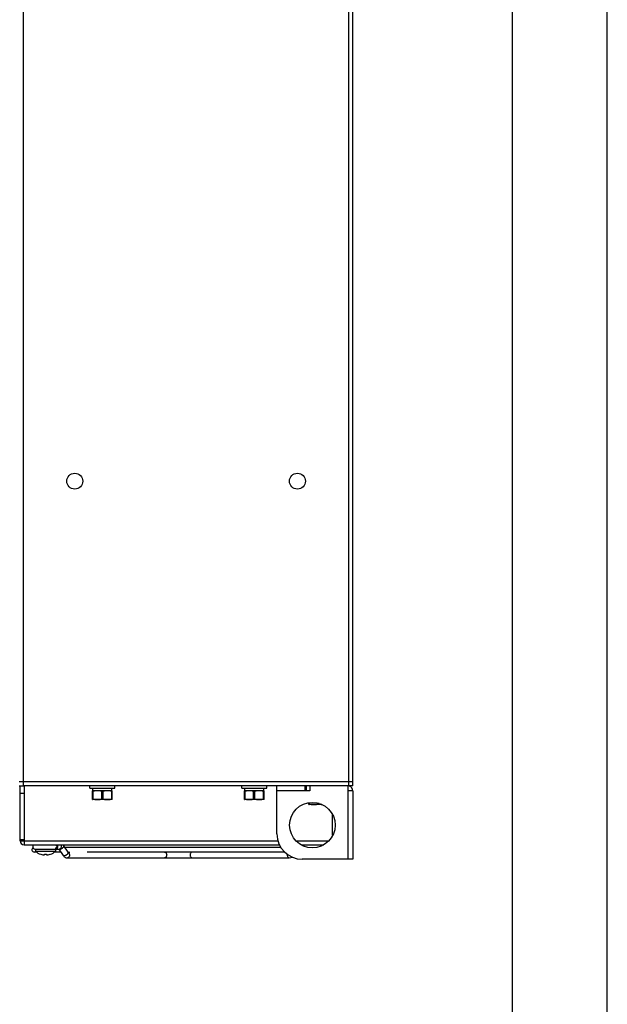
# Model space of a CAD drawing. Header units: millimetres. Extents: x 0 to 2125, y 1 to 1486.
# Tile 47 of 55: x 818 to 1050, y 738 to 1127. Entities that reach past the tile are written whole.
import ezdxf

# ---------------------------------------------------------------- set-up
doc = ezdxf.new("R2010")
doc.units = ezdxf.units.MM
doc.header["$LTSCALE"] = 77.505185
doc.layers.get('0').update_dxf_attribs({"linetype": 'CONTINUOUS'})
doc.layers.add('DF', color=3, linetype='CONTINUOUS')

msp = doc.modelspace()

# ---------------------------------------------------------------- linework, layer by layer
msp.add_line((1050, 1), (1050, 1486))
at = {"linetype": 'Continuous'}
for p, q in [((819.25107, 824.32716), (819.25107, 1314.72716)), ((947.85107, 824.32716), (947.85107, 1314.72716)), ((949.45107, 824.32716), (949.45107, 1314.72716)), ((949.45107, 825.92716), (817.65107, 825.92716)), ((817.65107, 824.32716), (819.25107, 824.32716)), ((817.95107, 802.62716), (817.95107, 824.32716)), ((932.45107, 824.32716), (819.25107, 824.32716)), ((819.55107, 824.32716), (819.55107, 801.02716)), ((845.55107, 823.37716), (845.55107, 824.32716)), ((845.55113, 823.37716), (855.45101, 823.37716)), ((846.75107, 822.42716), (846.59842, 822.41153)), ((846.60107, 818.94222), (846.60107, 822.4121)), ((846.75107, 822.42716), (846.75107, 823.37716)), ((854.25107, 822.42716), (846.75107, 822.42716)), ((846.85107, 819.24706), (846.85107, 822.10725)), ((850.25107, 819.24706), (850.25107, 822.10725)), ((850.75107, 819.24706), (850.75107, 822.10725)), ((854.15107, 819.24706), (854.15107, 822.10725)), ((854.25107, 822.42716), (854.25107, 823.37716)), ((854.25107, 822.42716), (854.40372, 822.41153)), ((854.40107, 818.94222), (854.40107, 822.4121)), ((855.45107, 823.37716), (855.45107, 824.32716)), ((905.55107, 823.37716), (905.55107, 824.32716)), ((905.55113, 823.37716), (915.45101, 823.37716)), ((906.75107, 822.42716), (906.59842, 822.41153)), ((906.60107, 818.94222), (906.60107, 822.4121)), ((906.75107, 822.42716), (906.75107, 823.37716)), ((914.25107, 822.42716), (906.75107, 822.42716)), ((906.85107, 819.24706), (906.85107, 822.10725)), ((910.25107, 819.24706), (910.25107, 822.10725)), ((910.75107, 819.24706), (910.75107, 822.10725)), ((914.15107, 819.24706), (914.15107, 822.10725)), ((914.25107, 822.42716), (914.25107, 823.37716)), ((914.25107, 822.42716), (914.40372, 822.41153)), ((914.40107, 818.94222), (914.40107, 822.4121)), ((915.45107, 823.37716), (915.45107, 824.32716)), ((919.45107, 805.32716), (919.45107, 824.32716)), ((932.45107, 822.32716), (919.45107, 822.32716)), ((930.45107, 824.32716), (930.45107, 822.32716)), ((930.95107, 824.32716), (930.95107, 822.32716)), ((947.45107, 824.32716), (932.45107, 824.32716)), ((932.45107, 824.32716), (932.45107, 822.32716)), ((947.85107, 824.32716), (947.45107, 824.32716)), ((947.45107, 824.32716), (947.45107, 795.32716)), ((949.45107, 822.32716), (947.45107, 822.32716)), ((949.45107, 824.32716), (947.85107, 824.32716)), ((949.45107, 822.32716), (949.45107, 795.32716)), ((819.55107, 821.32716), (817.95107, 821.32716)), ((846.59849, 818.94277), (846.75107, 818.92716)), ((854.25107, 818.92716), (846.75107, 818.92716)), ((854.40365, 818.94277), (854.25107, 818.92716)), ((906.59849, 818.94277), (906.75107, 818.92716)), ((914.25107, 818.92716), (906.75107, 818.92716)), ((914.40365, 818.94277), (914.25107, 818.92716)), ((932.05107, 816.94222), (932.05107, 817.64285)), ((932.30107, 817.24706), (932.30107, 817.67576)), ((932.04849, 816.94277), (932.20107, 816.92716)), ((937.21287, 816.92716), (932.20107, 816.92716)), ((935.70107, 817.24706), (935.70107, 817.53094)), ((936.20107, 817.24706), (936.20107, 817.34626)), ((941.45107, 804.82394), (941.45107, 812.83038)), ((817.95107, 803.12716), (819.55107, 803.12716)), ((817.95107, 802.62716), (819.55107, 802.62716)), ((819.55107, 802.62716), (919.86793, 802.62716)), ((926.9613, 802.62716), (939.94084, 802.62716)), ((819.55107, 801.02716), (920.42779, 801.02716)), ((824.40698, 798.17716), (823.50107, 798.17716)), ((831.95107, 799.22716), (824.05107, 799.22716)), ((824.05107, 799.22716), (824.05107, 798.42716)), ((831.95107, 798.42716), (824.05107, 798.42716)), ((824.15039, 799.27716), (833.38519, 799.27716)), ((826.35107, 799.27716), (826.35107, 799.22716)), ((829.65107, 799.27716), (829.65107, 799.22716)), ((834.00707, 798.17716), (831.59516, 798.17716)), ((831.95107, 799.22716), (831.95107, 798.42716)), ((833.22925, 799.27716), (834.97907, 796.80255)), ((835.07417, 800.65177), (836.85701, 798.13045)), ((921.07674, 799.97716), (835.55119, 799.97716)), ((836.82398, 798.17716), (837.60131, 798.17716)), ((836.85701, 798.13045), (836.86877, 798.11565)), ((922.54786, 798.17716), (844.50107, 798.17716)), ((928.965, 801.02716), (937.93714, 801.02716)), ((826.10107, 797.32186), (826.10107, 797.33525)), ((827.60107, 797.12032), (827.60107, 797.33525)), ((828.40107, 797.33525), (828.40107, 797.12032)), ((828.40107, 797.12032), (828.4069, 797.10778)), ((829.90107, 797.33525), (829.90107, 797.32186)), ((836.66804, 795.87716), (924.3341, 795.87716)), ((949.45107, 795.32716), (929.45107, 795.32716))]:
    msp.add_line(p, q, dxfattribs=at)
for centre, radius in [((839.55107, 944.82716), 3.15), ((839.55107, 944.82716), 3.15), ((927.55107, 944.82716), 3.15), ((927.55107, 944.82716), 3.15), ((933.45107, 808.82716), 9)]:
    msp.add_circle(centre, radius, dxfattribs=at)
for centre, radius, start, end in [((947.45107, 822.32716), 2, 0, 72), ((819.55107, 802.62716), 1.6, 180, 270), ((929.45107, 805.32716), 10, 180, 270), ((823.50107, 799.07716), 0.9, 114.653042, 270), ((824.12441, 800.42716), 1.15, 148.0493067, 270), ((828.00107, 803.29948), 6.27232, 230.968254, 252.3221497), ((828.00107, 803.29948), 6.27232, 287.6778503, 309.031746), ((936.87774, 800.42716), 1.15, 30.0549419, 31.9506933), ((828.00107, 803.29948), 6.25955, 252.329892, 260.8072782), ((827.60341, 800.84171), 3.76982, 260.8059019, 261.7454187), ((828.00107, 803.29948), 5.97763, 266.1631174, 273.8368826), ((828.39874, 800.84165), 3.76976, 278.2545748, 279.1941071), ((828.00107, 803.29948), 6.25955, 279.1927218, 287.670108), ((925.12975, 797.02701), 1.60882, 170.2765459, 179.9945819)]:
    msp.add_arc(centre, radius, start, end, dxfattribs=at)
for points, knots in [([(846.60107, 822.10725), (846.60107, 822.09492), (846.60321, 822.07109), (846.61407, 822.03842), (846.63553, 822.01209), (846.67115, 822.00296), (846.71141, 822.01499), (846.7548, 822.03888), (846.80192, 822.07109), (846.83427, 822.09485), (846.85107, 822.10725)], [0, 0, 0, 0, 0.107056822, 0.205775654, 0.296012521, 0.388715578, 0.505491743, 0.651520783, 0.818798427, 1, 1, 1, 1]), ([(850.25107, 822.10725), (850.13222, 822.19497), (849.854, 822.3097), (849.42144, 822.38191), (848.98605, 822.4082), (848.55105, 822.41402), (848.11605, 822.4082), (847.68067, 822.38191), (847.24812, 822.3097), (846.96991, 822.19496), (846.85107, 822.10725)], [0, 0, 0, 0, 0.126626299, 0.251359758, 0.375711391, 0.5000055, 0.624299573, 0.74865073, 0.87338251, 1, 1, 1, 1]), ([(850.25107, 822.10725), (850.26869, 822.09425), (850.31499, 822.06266), (850.39638, 822.02047), (850.46592, 822.00633), (850.50107, 822.00633)], [0, 0, 0, 0, 0.240123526, 0.614400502, 1, 1, 1, 1]), ([(850.50107, 822.00633), (850.52466, 822.00633), (850.61584, 822.01854), (850.69689, 822.06727), (850.75107, 822.10725)], [0, 0, 0, 0, 0.259379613, 1, 1, 1, 1]), ([(854.15107, 822.10725), (854.03221, 822.19498), (853.75398, 822.30971), (853.32141, 822.38191), (852.88606, 822.4082), (852.45108, 822.41402), (852.01611, 822.4082), (851.58075, 822.38192), (851.14818, 822.30971), (850.86994, 822.19498), (850.75107, 822.10725)], [0, 0, 0, 0, 0.12664008, 0.251366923, 0.375710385, 0.499996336, 0.62428242, 0.748625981, 0.873353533, 1, 1, 1, 1]), ([(854.15107, 822.10725), (854.16787, 822.09485), (854.20022, 822.07109), (854.24734, 822.03888), (854.29073, 822.01499), (854.33099, 822.00296), (854.36661, 822.01209), (854.38807, 822.03842), (854.39893, 822.07109), (854.40107, 822.09492), (854.40107, 822.10725)], [0, 0, 0, 0, 0.181201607, 0.348479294, 0.494508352, 0.611284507, 0.703987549, 0.794224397, 0.892943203, 1, 1, 1, 1]), ([(906.60107, 822.10725), (906.60107, 822.09492), (906.60321, 822.07109), (906.61407, 822.03842), (906.63553, 822.01209), (906.67115, 822.00296), (906.71141, 822.01499), (906.7548, 822.03888), (906.80192, 822.07109), (906.83427, 822.09485), (906.85107, 822.10725)], [0, 0, 0, 0, 0.107056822, 0.205775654, 0.296012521, 0.388715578, 0.505491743, 0.651520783, 0.818798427, 1, 1, 1, 1]), ([(910.25107, 822.10725), (910.13222, 822.19497), (909.854, 822.3097), (909.42144, 822.38191), (908.98605, 822.4082), (908.55105, 822.41402), (908.11605, 822.4082), (907.68067, 822.38191), (907.24812, 822.3097), (906.96991, 822.19496), (906.85107, 822.10725)], [0, 0, 0, 0, 0.126626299, 0.251359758, 0.375711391, 0.5000055, 0.624299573, 0.74865073, 0.87338251, 1, 1, 1, 1]), ([(910.25107, 822.10725), (910.26869, 822.09425), (910.31499, 822.06266), (910.39638, 822.02047), (910.46592, 822.00633), (910.50107, 822.00633)], [0, 0, 0, 0, 0.240123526, 0.614400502, 1, 1, 1, 1]), ([(910.50107, 822.00633), (910.52466, 822.00633), (910.61584, 822.01854), (910.69689, 822.06727), (910.75107, 822.10725)], [0, 0, 0, 0, 0.259379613, 1, 1, 1, 1]), ([(914.15107, 822.10725), (914.03221, 822.19498), (913.75398, 822.30971), (913.32141, 822.38191), (912.88606, 822.4082), (912.45108, 822.41402), (912.01611, 822.4082), (911.58075, 822.38192), (911.14818, 822.30971), (910.86994, 822.19498), (910.75107, 822.10725)], [0, 0, 0, 0, 0.12664008, 0.251366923, 0.375710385, 0.499996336, 0.62428242, 0.748625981, 0.873353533, 1, 1, 1, 1]), ([(914.15107, 822.10725), (914.16787, 822.09485), (914.20022, 822.07109), (914.24734, 822.03888), (914.29073, 822.01499), (914.33099, 822.00296), (914.36661, 822.01209), (914.38807, 822.03842), (914.39893, 822.07109), (914.40107, 822.09492), (914.40107, 822.10725)], [0, 0, 0, 0, 0.181201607, 0.348479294, 0.494508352, 0.611284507, 0.703987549, 0.794224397, 0.892943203, 1, 1, 1, 1]), ([(846.85107, 819.24706), (846.83427, 819.25946), (846.80192, 819.28323), (846.7548, 819.31543), (846.71141, 819.33933), (846.67115, 819.35136), (846.63553, 819.34223), (846.61407, 819.3159), (846.60321, 819.28322), (846.60107, 819.2594), (846.60107, 819.24706)], [0, 0, 0, 0, 0.181201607, 0.348479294, 0.494508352, 0.611284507, 0.703987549, 0.794224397, 0.892943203, 1, 1, 1, 1]), ([(846.85107, 819.24706), (846.96991, 819.15936), (847.24811, 819.04463), (847.68065, 818.97241), (848.11601, 818.94612), (848.551, 818.9403), (848.98599, 818.94611), (849.42136, 818.9724), (849.85395, 819.0446), (850.1322, 819.15934), (850.25107, 819.24706)], [0, 0, 0, 0, 0.126614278, 0.251342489, 0.375689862, 0.499980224, 0.62427071, 0.748618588, 0.873350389, 1, 1, 1, 1]), ([(850.50107, 819.34799), (850.47749, 819.34799), (850.3863, 819.33578), (850.30525, 819.28705), (850.25107, 819.24706)], [0, 0, 0, 0, 0.259379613, 1, 1, 1, 1]), ([(850.75107, 819.24706), (850.73346, 819.26006), (850.68715, 819.29166), (850.60576, 819.33385), (850.53623, 819.34799), (850.50107, 819.34799)], [0, 0, 0, 0, 0.240123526, 0.614400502, 1, 1, 1, 1]), ([(850.75107, 819.24706), (850.86994, 819.15934), (851.14817, 819.04461), (851.58074, 818.9724), (852.0161, 818.94612), (852.45107, 818.9403), (852.88605, 818.94612), (853.32141, 818.9724), (853.75397, 819.04461), (854.03221, 819.15934), (854.15107, 819.24706)], [0, 0, 0, 0, 0.126642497, 0.251370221, 0.375714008, 0.500000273, 0.624286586, 0.748630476, 0.873358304, 1, 1, 1, 1]), ([(854.40107, 819.24706), (854.40107, 819.2594), (854.39893, 819.28322), (854.38807, 819.3159), (854.36661, 819.34223), (854.33099, 819.35136), (854.29073, 819.33933), (854.24734, 819.31543), (854.20022, 819.28323), (854.16787, 819.25946), (854.15107, 819.24706)], [0, 0, 0, 0, 0.107056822, 0.205775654, 0.296012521, 0.388715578, 0.505491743, 0.651520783, 0.818798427, 1, 1, 1, 1]), ([(906.85107, 819.24706), (906.83427, 819.25946), (906.80192, 819.28323), (906.7548, 819.31543), (906.71141, 819.33933), (906.67115, 819.35136), (906.63553, 819.34223), (906.61407, 819.3159), (906.60321, 819.28322), (906.60107, 819.2594), (906.60107, 819.24706)], [0, 0, 0, 0, 0.181201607, 0.348479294, 0.494508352, 0.611284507, 0.703987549, 0.794224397, 0.892943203, 1, 1, 1, 1]), ([(906.85107, 819.24706), (906.96991, 819.15936), (907.24811, 819.04463), (907.68065, 818.97241), (908.11601, 818.94612), (908.551, 818.9403), (908.98599, 818.94611), (909.42136, 818.9724), (909.85395, 819.0446), (910.1322, 819.15934), (910.25107, 819.24706)], [0, 0, 0, 0, 0.126614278, 0.251342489, 0.375689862, 0.499980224, 0.62427071, 0.748618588, 0.873350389, 1, 1, 1, 1]), ([(910.50107, 819.34799), (910.47749, 819.34799), (910.3863, 819.33578), (910.30525, 819.28705), (910.25107, 819.24706)], [0, 0, 0, 0, 0.259379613, 1, 1, 1, 1]), ([(910.75107, 819.24706), (910.73346, 819.26006), (910.68715, 819.29166), (910.60576, 819.33385), (910.53623, 819.34799), (910.50107, 819.34799)], [0, 0, 0, 0, 0.240123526, 0.614400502, 1, 1, 1, 1]), ([(910.75107, 819.24706), (910.86994, 819.15934), (911.14817, 819.04461), (911.58074, 818.9724), (912.0161, 818.94612), (912.45107, 818.9403), (912.88605, 818.94612), (913.32141, 818.9724), (913.75397, 819.04461), (914.03221, 819.15934), (914.15107, 819.24706)], [0, 0, 0, 0, 0.126642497, 0.251370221, 0.375714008, 0.500000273, 0.624286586, 0.748630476, 0.873358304, 1, 1, 1, 1]), ([(914.40107, 819.24706), (914.40107, 819.2594), (914.39893, 819.28322), (914.38807, 819.3159), (914.36661, 819.34223), (914.33099, 819.35136), (914.29073, 819.33933), (914.24734, 819.31543), (914.20022, 819.28323), (914.16787, 819.25946), (914.15107, 819.24706)], [0, 0, 0, 0, 0.107056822, 0.205775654, 0.296012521, 0.388715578, 0.505491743, 0.651520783, 0.818798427, 1, 1, 1, 1]), ([(932.30107, 817.24706), (932.28427, 817.25946), (932.25192, 817.28323), (932.2048, 817.31543), (932.16141, 817.33933), (932.12115, 817.35136), (932.08553, 817.34223), (932.06407, 817.3159), (932.05321, 817.28322), (932.05107, 817.2594), (932.05107, 817.24706)], [0, 0, 0, 0, 0.181201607, 0.348479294, 0.494508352, 0.611284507, 0.703987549, 0.794224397, 0.892943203, 1, 1, 1, 1]), ([(932.30107, 817.24706), (932.41991, 817.15936), (932.69811, 817.04463), (933.13065, 816.97241), (933.56601, 816.94612), (934.001, 816.9403), (934.43599, 816.94611), (934.87136, 816.9724), (935.30395, 817.0446), (935.5822, 817.15934), (935.70107, 817.24706)], [0, 0, 0, 0, 0.126614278, 0.251342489, 0.375689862, 0.499980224, 0.62427071, 0.748618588, 0.873350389, 1, 1, 1, 1]), ([(935.95107, 817.34799), (935.92749, 817.34799), (935.8363, 817.33578), (935.75525, 817.28705), (935.70107, 817.24706)], [0, 0, 0, 0, 0.259379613, 1, 1, 1, 1]), ([(936.20107, 817.24706), (936.18346, 817.26006), (936.13715, 817.29166), (936.05576, 817.33385), (935.98623, 817.34799), (935.95107, 817.34799)], [0, 0, 0, 0, 0.240123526, 0.614400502, 1, 1, 1, 1]), ([(936.20107, 817.24706), (936.32951, 817.15228), (936.63334, 817.03323), (936.94682, 816.98756), (937.10344, 816.97245)], [0, 0, 0, 0, 0.503591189, 1, 1, 1, 1]), ([(831.30003, 799.27716), (831.58491, 799.27716), (832.18327, 799.53228), (832.41085, 800.13521), (832.41085, 800.42716)], [0, 0, 0, 0, 0.493872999, 1, 1, 1, 1]), ([(832.78415, 800.42716), (832.78415, 800.27902), (832.74542, 799.99154), (832.57524, 799.61511), (832.31019, 799.34714), (832.07874, 799.27716), (831.97098, 799.27716)], [0, 0, 0, 0, 0.287969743, 0.55534407, 0.79053315, 1, 1, 1, 1]), ([(832.65966, 801.03867), (832.68021, 800.9924), (832.75377, 800.79662), (832.78415, 800.5854), (832.78415, 800.42716)], [0, 0, 0, 0, 0.242399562, 1, 1, 1, 1]), ([(834.94837, 799.98782), (834.84621, 799.84335), (834.58777, 799.58225), (834.13858, 799.30286), (833.69532, 799.1558), (833.39478, 799.17677), (833.29278, 799.23655)], [0, 0, 0, 0, 0.27560917, 0.564111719, 0.815853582, 1, 1, 1, 1]), ([(834.19837, 800.42716), (834.19837, 800.27902), (834.15964, 799.99154), (833.98945, 799.61511), (833.7244, 799.34714), (833.49295, 799.27716), (833.38519, 799.27716)], [0, 0, 0, 0, 0.287969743, 0.55534407, 0.79053315, 1, 1, 1, 1]), ([(834.07387, 801.03867), (834.09442, 800.9924), (834.16799, 800.79662), (834.19837, 800.5854), (834.19837, 800.42716)], [0, 0, 0, 0, 0.242399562, 1, 1, 1, 1]), ([(835.07409, 800.65172), (835.13067, 800.57174), (835.14895, 800.30776), (835.02768, 800.09998), (834.94837, 799.98782)], [0, 0, 0, 0, 0.416279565, 1, 1, 1, 1]), ([(836.97923, 798.08962), (837.0564, 798.0444), (837.36398, 797.77444), (837.48121, 797.33959), (837.48121, 797.02716)], [0, 0, 0, 0, 0.222582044, 1, 1, 1, 1]), ([(875.06394, 798.17716), (875.17169, 798.17716), (875.40314, 798.10718), (875.66819, 797.8392), (875.83838, 797.46278), (875.87711, 797.1753), (875.87711, 797.02716)], [0, 0, 0, 0, 0.20946685, 0.44465593, 0.712030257, 1, 1, 1, 1]), ([(885.93821, 798.17716), (885.83045, 798.17716), (885.599, 798.10718), (885.33395, 797.8392), (885.16376, 797.46278), (885.12503, 797.1753), (885.12503, 797.02716)], [0, 0, 0, 0, 0.20946685, 0.44465593, 0.712030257, 1, 1, 1, 1]), ([(827.06217, 797.11094), (827.10662, 797.1045), (827.19573, 797.0932), (827.3077, 797.08364), (827.39736, 797.08006), (827.46507, 797.08005), (827.5309, 797.08504), (827.57788, 797.09361), (827.59512, 797.10766)], [0, 0, 0, 0, 0.250331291, 0.500653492, 0.625822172, 0.750980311, 0.876070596, 1, 1, 1, 1]), ([(827.59512, 797.10766), (827.59606, 797.10858), (827.59923, 797.11208), (827.60107, 797.1169), (827.60107, 797.12032)], [0, 0, 0, 0, 0.278266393, 1, 1, 1, 1]), ([(828.40702, 797.10766), (828.413, 797.10182), (828.43328, 797.09301), (828.47119, 797.08534), (828.52371, 797.08075), (828.61803, 797.07926), (828.75872, 797.0877), (828.87666, 797.10176), (828.93997, 797.11094)], [0, 0, 0, 0, 0.046525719, 0.118441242, 0.216472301, 0.338884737, 0.64379786, 1, 1, 1, 1]), ([(834.97907, 796.80255), (835.17123, 796.53079), (835.66863, 796.05858), (836.33984, 795.87716), (836.66804, 795.87716)], [0, 0, 0, 0, 0.50350426, 1, 1, 1, 1]), ([(836.73121, 797.4665), (836.61688, 797.30481), (836.39786, 797.09011), (836.05656, 796.86738), (835.65232, 796.66829), (835.13398, 796.58378), (834.97915, 796.8026)], [0, 0, 0, 0, 0.295444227, 0.450925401, 0.600058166, 1, 1, 1, 1]), ([(837.48121, 797.02716), (837.48121, 796.87902), (837.44248, 796.59154), (837.27229, 796.21511), (837.00725, 795.94714), (836.77579, 795.87716), (836.66804, 795.87716)], [0, 0, 0, 0, 0.287969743, 0.55534407, 0.79053315, 1, 1, 1, 1]), ([(836.89962, 798.0415), (836.91126, 798.00185), (836.92951, 797.79478), (836.82498, 797.59911), (836.73121, 797.4665)], [0, 0, 0, 0, 0.202809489, 1, 1, 1, 1]), ([(875.87711, 797.02716), (875.87711, 796.87902), (875.83838, 796.59154), (875.66819, 796.21511), (875.40314, 795.94714), (875.17169, 795.87716), (875.06394, 795.87716)], [0, 0, 0, 0, 0.287969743, 0.55534407, 0.79053315, 1, 1, 1, 1]), ([(885.12503, 797.02716), (885.12503, 796.87902), (885.16376, 796.59154), (885.33395, 796.21511), (885.599, 795.94714), (885.83045, 795.87716), (885.93821, 795.87716)], [0, 0, 0, 0, 0.287969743, 0.55534407, 0.79053315, 1, 1, 1, 1]), ([(923.52093, 797.02716), (923.52093, 796.87902), (923.55966, 796.59154), (923.72985, 796.21511), (923.9949, 795.94714), (924.22635, 795.87716), (924.3341, 795.87716)], [0, 0, 0, 0, 0.287969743, 0.55534407, 0.79053315, 1, 1, 1, 1])]:
    msp.add_open_spline(points, degree=3, knots=knots, dxfattribs=at)
for points in [[(832.41085, 800.42716), (832.41085, 800.63873), (832.35053, 800.85778), (832.24078, 801.03867)], [(833.29278, 799.23655), (833.27493, 799.247), (833.25794, 799.25913), (833.24241, 799.27279)], [(834.72751, 801.04427), (834.857, 800.92721), (834.97339, 800.7943), (835.07417, 800.65177)], [(836.85693, 798.13039), (836.87592, 798.10356), (836.89037, 798.07304), (836.89962, 798.0415)], [(836.86717, 798.14209), (836.90602, 798.12823), (836.94364, 798.11047), (836.97923, 798.08962)], [(924.3341, 795.87716), (924.70769, 795.87716), (925.09374, 795.99809), (925.40675, 796.20204)]]:
    msp.add_open_spline(points, degree=3, dxfattribs=at)
at = {"layer": 'DF'}
msp.add_line((1012.5, 38.5), (1012.5, 1448.5), dxfattribs=at)

doc.saveas('drawing.dxf')
